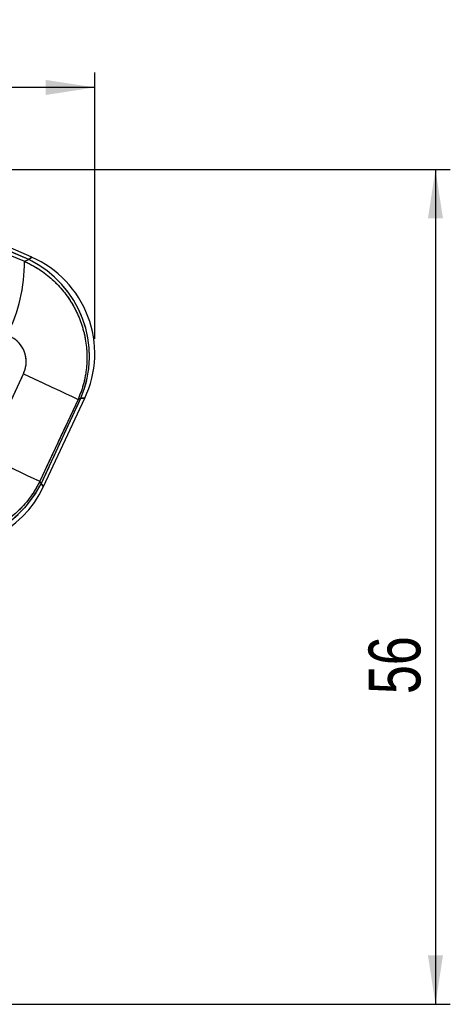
# Model space of a CAD drawing. Extents: x 35 to 394, y 29 to 281.
# Tile 23 of 23: x 363 to 392, y 214 to 281. Entities that reach past the tile are written whole.
import ezdxf

# ---------------------------------------------------------------- set-up
doc = ezdxf.new("R2010")
doc.units = 0
doc.linetypes.add('HIDDEN', pattern=[1.905, 1.27, -0.635])
doc.layers.get('0').update_dxf_attribs({"linetype": 'CONTINUOUS'})
doc.layers.add('FORMATO', color=179, linetype='CONTINUOUS')
doc.styles.add('SLDTEXTSTYLE0', font='TXT', dxfattribs={"width": 0.75})
doc.dimstyles.new('SLDDIMSTYLE1', dxfattribs={"dimtxt": 3.5, "dimasz": 3.302, "dimexe": 0, "dimexo": 0.0625, "dimgap": 0.875, "dimtad": 1, "dimdec": 0, "dimrnd": 1e-09, "dimzin": 12, "dimtxsty": 'SLDTEXTSTYLE0', "dimsah": 1, "dimcen": 0.09, "dimazin": 3, "dimtfac": 1, "dimtofl": 0, "dimtmove": 0, "dimatfit": 3, "dimtolj": 1, "dimtzin": 12})

# ---------------------------------------------------------------- blocks, each defined once
blk = doc.blocks.new('_D_1')
at = {"layer": 'FORMATO'}
for p, q in [((346.439, 270.441), (392.197, 270.441)), ((391.197, 270.441), (391.197, 214.087)), ((276.749, 214.087), (392.197, 214.087))]:
    blk.add_line(p, q, dxfattribs=at)
for points in [[(391.197, 270.441), (390.689, 267.139), (391.705, 267.139)], [(391.197, 214.087), (391.705, 217.389), (390.689, 217.389)]]:
    blk.add_solid(points, dxfattribs=at)
at = {"layer": 'FORMATO', "insert": (386.685, 235.03), "char_height": 3.5, "attachment_point": 1, "rotation": 90, "style": 'SLDTEXTSTYLE0'}
blk.add_mtext('56', dxfattribs=at)
blk = doc.blocks.new('_D_2')
at = {"layer": 'FORMATO'}
for p, q in [((157.763, 229.149), (157.763, 276.982)), ((368.222, 259.017), (368.222, 276.982)), ((368.222, 275.982), (157.763, 275.982))]:
    blk.add_line(p, q, dxfattribs=at)
for points in [[(157.763, 275.982), (161.065, 275.474), (161.065, 276.49)], [(368.222, 275.982), (364.92, 276.49), (364.92, 275.474)]]:
    blk.add_solid(points, dxfattribs=at)
at = {"layer": 'FORMATO', "insert": (266.021, 280.494), "char_height": 3.5, "attachment_point": 1, "style": 'SLDTEXTSTYLE0'}
blk.add_mtext('210', dxfattribs=at)

msp = doc.modelspace()

# ---------------------------------------------------------------- linework, layer by layer
at = {"color": 7, "linetype": 'CONTINUOUS'}
for p, q in [((363.7669, 264.3607), (353.8675, 268.7111)), ((363.9755, 264.5217), (353.9606, 268.9228)), ((353.7654, 268.1466), (363.4823, 264.2535)), ((363.4823, 264.2535), (363.7669, 264.3607)), ((360.8419, 251.1141), (363.4194, 256.6443)), ((367.1019, 254.9257), (364.5232, 249.3962)), ((364.6031, 249.2286), (367.2934, 254.9978)), ((364.7698, 249.0387), (367.5563, 255.0144)), ((367.2934, 254.9978), (367.1019, 254.9257)), ((364.5232, 249.3962), (364.6031, 249.2286))]:
    msp.add_line(p, q, dxfattribs=at)
at = {"color": 7, "linetype": 'HIDDEN'}
for p, q in [((363.7669, 264.3607), (353.8675, 268.7111)), ((353.7654, 268.1466), (363.4823, 264.2535)), ((363.4823, 264.2535), (363.7669, 264.3607)), ((363.7669, 264.3607), (363.9755, 264.5217)), ((360.8419, 251.1141), (363.4194, 256.6443)), ((367.1019, 254.9257), (364.5232, 249.3962)), ((364.6031, 249.2286), (367.2934, 254.9978)), ((367.2934, 254.9978), (367.1019, 254.9257)), ((367.5563, 255.0144), (367.2934, 254.9978)), ((364.5232, 249.3962), (364.6031, 249.2286)), ((364.6031, 249.2286), (364.7698, 249.0387))]:
    msp.add_line(p, q, dxfattribs=at)
at = {"color": 8, "linetype": 'CONTINUOUS'}
for p, q in [((363.9755, 264.5217), (363.7669, 264.3607)), ((367.2934, 254.9978), (367.5563, 255.0144)), ((364.7698, 249.0387), (364.6031, 249.2286))]:
    msp.add_line(p, q, dxfattribs=at)
at = {"color": 7, "linetype": 'CONTINUOUS', "flags": 128}
for points in [[(363.4194, 256.6443), (364.0915, 256.3308), (364.7288, 256.0334), (365.3169, 255.7591), (365.8421, 255.514), (366.2926, 255.3038), (366.6579, 255.1332), (366.9298, 255.0063), (367.1019, 254.9257)], [(360.8419, 251.1141), (361.5138, 250.8007), (362.151, 250.5035), (362.7388, 250.2292), (363.2638, 249.9842), (363.7141, 249.7741), (364.0793, 249.6036), (364.351, 249.4767), (364.5232, 249.3962)]]:
    msp.add_lwpolyline(points, dxfattribs=at)
at = {"color": 7, "linetype": 'HIDDEN', "flags": 128}
for points in [[(363.4194, 256.6443), (364.0915, 256.3308), (364.7288, 256.0334), (365.3169, 255.7591), (365.8421, 255.514), (366.2926, 255.3038), (366.6579, 255.1332), (366.9298, 255.0063), (367.1019, 254.9257)], [(360.8419, 251.1141), (361.5138, 250.8007), (362.151, 250.5035), (362.7388, 250.2292), (363.2638, 249.9842), (363.7141, 249.7741), (364.0793, 249.6036), (364.351, 249.4767), (364.5232, 249.3962)]]:
    msp.add_lwpolyline(points, dxfattribs=at)
at = {"color": 7, "linetype": 'CONTINUOUS'}
for centre, radius, start, end in [((352.8201, 264.13), 10.6629, 332.973613, 0.66381), ((360.616, 257.8284), 7.2525, 337.027531, 64.249167), ((361.117, 258.0171), 7.105, 334.929496, 66.368385), ((358.1268, 252.4684), 7.2415, 257.576534, 333.423466), ((358.3305, 252.0414), 7.105, 255.906786, 335.116666)]:
    msp.add_arc(centre, radius, start, end, dxfattribs=at)
at = {"color": 7, "linetype": 'HIDDEN'}
for centre, radius, start, end in [((352.8201, 264.13), 10.6629, 332.973613, 0.66381), ((360.616, 257.8284), 7.2525, 337.027531, 64.249167), ((358.1268, 252.4684), 7.2415, 257.576534, 333.423466)]:
    msp.add_arc(centre, radius, start, end, dxfattribs=at)
at = {"color": 7, "linetype": 'CONTINUOUS'}
for points, knots in [([(363.4823, 264.2535), (363.8169, 264.0828), (364.4861, 263.7414), (365.3699, 263.0447), (366.1349, 262.234), (366.7613, 261.3233), (367.2371, 260.3301), (367.5591, 259.2726), (367.7116, 258.1702), (367.6887, 257.0551), (367.4996, 255.9568), (367.2345, 255.2694), (367.1019, 254.9257)], [0, 0, 0, 0, 0.1014339, 0.2028651, 0.3022119, 0.4015561, 0.5000796, 0.5986013, 0.6992984, 0.7999953, 0.8999969, 1, 1, 1, 1]), ([(363.4194, 256.6443), (363.4913, 256.846), (363.6354, 257.2497), (363.5849, 257.8988), (363.3367, 258.4878), (362.9077, 258.9868), (362.5178, 259.184), (362.3186, 259.2848)], [0, 0, 0, 0, 0.197326, 0.3948326, 0.589882, 0.7904984, 1, 1, 1, 1]), ([(364.5232, 249.3962), (364.3252, 249.0384), (363.9291, 248.323), (363.1245, 247.4118), (362.2018, 246.6564), (361.1678, 246.0631), (360.0316, 245.6476), (358.8365, 245.4302), (357.6285, 245.4066), (356.8482, 245.5548), (356.458, 245.6289)], [0, 0, 0, 0, 0.1277827, 0.2555638, 0.3773006, 0.4990385, 0.6258611, 0.7526873, 0.8763418, 1, 1, 1, 1])]:
    msp.add_open_spline(points, degree=3, knots=knots, dxfattribs=at)
at = {"color": 7, "linetype": 'HIDDEN'}
for points, knots in [([(363.4823, 264.2535), (363.8169, 264.0828), (364.4861, 263.7414), (365.3699, 263.0447), (366.1349, 262.234), (366.7613, 261.3233), (367.2371, 260.3301), (367.5591, 259.2726), (367.7116, 258.1702), (367.6887, 257.0551), (367.4996, 255.9568), (367.2345, 255.2694), (367.1019, 254.9257)], [0, 0, 0, 0, 0.1014339, 0.2028651, 0.3022119, 0.4015561, 0.5000796, 0.5986013, 0.6992984, 0.7999953, 0.8999969, 1, 1, 1, 1]), ([(363.4194, 256.6443), (363.4913, 256.846), (363.6354, 257.2497), (363.5849, 257.8988), (363.3367, 258.4878), (362.9077, 258.9868), (362.5178, 259.184), (362.3186, 259.2848)], [0, 0, 0, 0, 0.197326, 0.3948326, 0.589882, 0.7904984, 1, 1, 1, 1]), ([(364.5232, 249.3962), (364.3252, 249.0384), (363.9291, 248.323), (363.1245, 247.4118), (362.2018, 246.6564), (361.1678, 246.0631), (360.0316, 245.6476), (358.8365, 245.4302), (357.6285, 245.4066), (356.8482, 245.5548), (356.458, 245.6289)], [0, 0, 0, 0, 0.1277827, 0.2555638, 0.3773006, 0.4990385, 0.6258611, 0.7526873, 0.8763418, 1, 1, 1, 1])]:
    msp.add_open_spline(points, degree=3, knots=knots, dxfattribs=at)

# ---------------------------------------------------------------- dimensions: what is measured, and where the dimension line sits
at = {"layer": 'FORMATO'}
dim = msp.add_linear_dim(base=(157.7632, 275.9824), p1=(368.222, 258.0171), p2=(157.7632, 228.1494), dimstyle='SLDDIMSTYLE1', dxfattribs=at)
dim.commit()
dim.dimension.update_dxf_attribs({"geometry": '_D_2', "text_midpoint": (269.9003, 275.9824), "dimtype": 160})
dim = msp.add_linear_dim(base=(391.1967, 214.0872), p1=(345.4394, 270.4407), p2=(275.7488, 214.0872), angle=90, dimstyle='SLDDIMSTYLE1', dxfattribs=at)
dim.commit()
dim.dimension.update_dxf_attribs({"geometry": '_D_1', "text_midpoint": (391.1967, 237.6162), "dimtype": 160})

doc.saveas('drawing.dxf')
